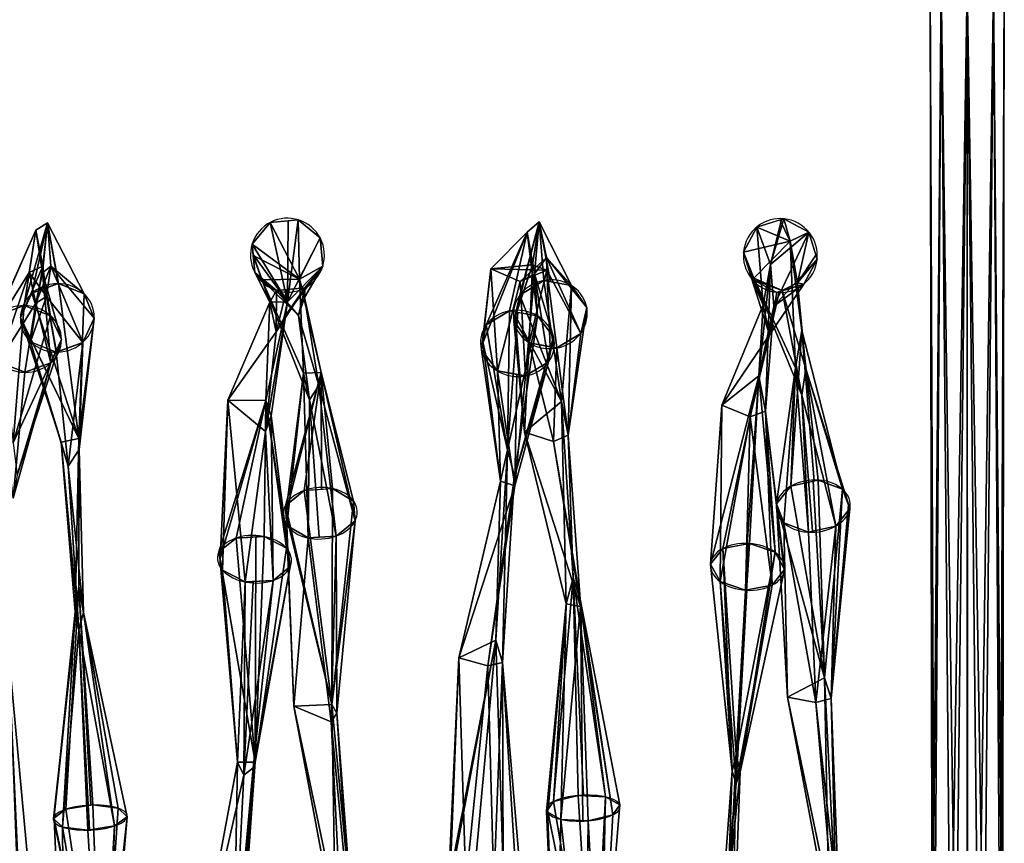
# Model space of a CAD drawing. Header units: millimetres. Extents: x -115 to 115, y -168 to 68.
# Tile 11 of 256: x 27 to 67, y -121 to -88. Entities that reach past the tile are written whole.
import ezdxf

# ---------------------------------------------------------------- set-up
doc = ezdxf.new("R2010")
doc.units = ezdxf.units.MM
doc.layers.add('100', color=7, linetype='Continuous', true_color=0xffffff)

msp = doc.modelspace()

# ---------------------------------------------------------------- linework, layer by layer
at = {"layer": '100', "color": 43, "linetype": 'Continuous', "extrusion": (0.046088, 0.036549, -0.998269)}
msp.add_circle((-99.481, -23.123, -136.346), 1.5, dxfattribs=at)
at = {"layer": '100', "color": 43, "linetype": 'Continuous', "extrusion": (0.040639, 0.047842, -0.998028)}
msp.add_circle((-106.749, -28.415, -137.213), 1.5, dxfattribs=at)
at = {"layer": '100', "color": 43, "linetype": 'Continuous', "extrusion": (0.040632, -0.378164, -0.924846)}
msp.add_circle((17.294, 140.369, -72.502), 1.5, dxfattribs=at)
at = {"layer": '100', "color": 43, "linetype": 'Continuous', "extrusion": (0.046089, -0.366967, -0.929091)}
msp.add_circle((35.304, 142.13, -73.462), 1.5, dxfattribs=at)
at = {"layer": '100', "color": 43, "linetype": 'Continuous', "extrusion": (0.046087, 0.433853, -0.899804)}
msp.add_circle((-37.27, -22.752, -176.034), 1.5, dxfattribs=at)
at = {"layer": '100', "color": 43, "linetype": 'Continuous', "extrusion": (0.040646, 0.443978, -0.895115)}
msp.add_circle((-55.766, -19.721, -176.1), 1.5, dxfattribs=at)
at = {"layer": '100', "color": 43, "linetype": 'Continuous', "extrusion": (0.046089, -0.708888, -0.703814)}
msp.add_circle((51.661, 155.587, 2.143), 1.5, dxfattribs=at)
at = {"layer": '100', "color": 43, "linetype": 'Continuous', "extrusion": (0.040632, -0.717248, -0.695632)}
msp.add_circle((32.619, 154.457, 3.208), 1.5, dxfattribs=at)
at = {"layer": '100', "color": 43, "linetype": 'Continuous', "extrusion": (0.040651, 0.765627, -0.641999)}
msp.add_circle((-41.87, 53.597, -185.121), 1.5, dxfattribs=at)
at = {"layer": '100', "color": 43, "linetype": 'Continuous', "extrusion": (0.046084, 0.773404, -0.632236)}
msp.add_circle((-62.529, 56.866, -183.697), 1.5, dxfattribs=at)
at = {"layer": '100', "color": 43, "linetype": 'Continuous', "extrusion": (0.040636, -0.935981, -0.349697)}
msp.add_circle((44.194, 137.351, 78.644), 1.5, dxfattribs=at)
at = {"layer": '100', "color": 43, "linetype": 'Continuous', "extrusion": (0.046087, -0.939982, -0.338097)}
msp.add_circle((23.535, 136.122, 80.05), 1.5, dxfattribs=at)
at = {"layer": '100', "color": 43, "linetype": 'Continuous'}
for points in [[(63.5, -86.305, 168), (63.939, -86.305, 166.939), (63.665, -128.645, 167.315)], [(63.665, -128.645, 167.315), (63.609, -128.645, 168.009), (63.5, -86.305, 168)], [(63.939, -86.305, 169.061), (63.5, -86.305, 168), (63.572, -128.645, 168.46)], [(63.5, -86.305, 168), (63.609, -128.645, 168.009), (63.572, -128.645, 168.46)], [(63.572, -128.645, 168.46), (64.315, -128.645, 169.335), (63.939, -86.305, 169.061)], [(64.54, -128.645, 166.572), (63.665, -128.645, 167.315), (63.939, -86.305, 166.939)], [(63.939, -86.305, 166.939), (65, -86.305, 166.5), (64.54, -128.645, 166.572)], [(65, -86.305, 169.5), (63.939, -86.305, 169.061), (64.315, -128.645, 169.335)], [(64.315, -128.645, 169.335), (65.009, -128.645, 169.391), (65, -86.305, 169.5)], [(65, -86.305, 166.5), (64.991, -128.645, 166.609), (64.54, -128.645, 166.572)], [(65.685, -128.645, 166.665), (64.991, -128.645, 166.609), (65, -86.305, 166.5)], [(65, -86.305, 166.5), (66.061, -86.305, 166.939), (65.685, -128.645, 166.665)], [(65, -86.305, 169.5), (65.009, -128.645, 169.391), (65.46, -128.645, 169.428)], [(66.061, -86.305, 169.061), (65, -86.305, 169.5), (65.46, -128.645, 169.428)], [(65.46, -128.645, 169.428), (66.335, -128.645, 168.685), (66.061, -86.305, 169.061)], [(66.428, -128.645, 167.54), (65.685, -128.645, 166.665), (66.061, -86.305, 166.939)], [(66.5, -86.305, 168), (66.061, -86.305, 169.061), (66.335, -128.645, 168.685)], [(66.061, -86.305, 166.939), (66.5, -86.305, 168), (66.428, -128.645, 167.54)], [(66.335, -128.645, 168.685), (66.391, -128.645, 167.991), (66.5, -86.305, 168)], [(66.5, -86.305, 168), (66.391, -128.645, 167.991), (66.428, -128.645, 167.54)], [(27.717, -95.96, 129.58), (26.62, -99.795, 120.369), (26.621, -99.799, 120.37)], [(27.717, -95.96, 129.58), (27.089, -98.818, 119.99), (26.62, -99.795, 120.369)], [(26.621, -99.799, 120.37), (27.535, -97.711, 129.753), (27.717, -95.96, 129.58)], [(27.717, -95.96, 129.58), (28.157, -98.425, 119.876), (27.089, -98.818, 119.99)], [(27.242, -96.265, 139.586), (27.717, -95.96, 129.58), (27.535, -97.711, 129.753)], [(27.717, -95.96, 129.58), (27.242, -96.265, 139.586), (27.513, -97.984, 139.304)], [(27.513, -97.984, 139.304), (27.854, -97.714, 129.768), (27.717, -95.96, 129.58)], [(27.717, -95.96, 129.58), (29.208, -98.842, 120.093), (28.161, -98.424, 119.875)], [(29.208, -98.842, 120.093), (27.717, -95.96, 129.58), (27.854, -97.714, 129.768)], [(28.161, -98.424, 119.875), (28.157, -98.425, 119.876), (27.717, -95.96, 129.58)], [(37.441, -99.158, 144.126), (36.742, -95.947, 134.766), (36.01, -96.829, 134.7)], [(36.01, -96.829, 134.7), (36.742, -95.947, 134.766), (37.938, -98.247, 125.203)], [(36.742, -95.947, 134.766), (37.883, -95.841, 134.823), (37.938, -98.247, 125.203)], [(37.441, -99.158, 144.126), (37.472, -95.879, 134.802), (36.742, -95.947, 134.766)], [(37.441, -99.158, 144.126), (38.767, -96.574, 134.837), (37.883, -95.841, 134.823)], [(37.883, -95.841, 134.823), (37.472, -95.879, 134.802), (37.441, -99.158, 144.126)], [(37.938, -98.247, 125.203), (37.883, -95.841, 134.823), (38.767, -96.574, 134.837)], [(47.643, -95.922, 130.001), (46.869, -98.889, 120.453), (46.683, -99.687, 120.759)], [(46.683, -99.687, 120.759), (47.379, -97.658, 130.158), (47.643, -95.922, 130.001)], [(47.834, -98.296, 120.266), (46.869, -98.889, 120.453), (47.643, -95.922, 130.001)], [(47.167, -96.344, 140.002), (47.643, -95.922, 130.001), (47.379, -97.658, 130.158)], [(47.643, -95.922, 130.001), (47.167, -96.344, 140.002), (47.458, -98.031, 139.709)], [(47.458, -98.031, 139.709), (47.938, -97.365, 130.148), (47.643, -95.922, 130.001)], [(48.954, -98.505, 120.404), (47.643, -95.922, 130.001), (47.938, -97.365, 130.148)], [(47.643, -95.922, 130.001), (48.101, -98.346, 120.299), (47.834, -98.296, 120.266)], [(48.954, -98.505, 120.404), (48.101, -98.346, 120.299), (47.643, -95.922, 130.001)], [(56.466, -96.134, 135.175), (55.931, -97.147, 135.104), (56.729, -99.289, 144.498)], [(55.931, -97.147, 135.104), (56.466, -96.134, 135.175), (57.824, -96.705, 125.258)], [(57.023, -97.656, 145.068), (57.472, -95.824, 135.231), (56.466, -96.134, 135.175)], [(56.466, -96.134, 135.175), (57.403, -95.845, 135.227), (57.824, -96.705, 125.258)], [(56.729, -99.289, 144.498), (57.023, -97.656, 145.068), (56.466, -96.134, 135.175)], [(57.023, -97.656, 145.068), (58.576, -96.333, 135.251), (57.561, -95.796, 135.236)], [(57.561, -95.796, 135.236), (57.472, -95.824, 135.231), (57.023, -97.656, 145.068)], [(57.824, -96.705, 125.258), (57.403, -95.845, 135.227), (57.561, -95.796, 135.236)], [(57.561, -95.796, 135.236), (58.576, -96.333, 135.251), (57.824, -96.705, 125.258)], [(25.289, -100.655, 148.399), (25.287, -100.651, 148.401), (27.242, -96.265, 139.586)], [(25.287, -100.651, 148.401), (25.716, -99.7, 148.881), (27.242, -96.265, 139.586)], [(27.242, -96.265, 139.586), (26.971, -97.979, 139.278), (25.289, -100.655, 148.399)], [(25.716, -99.7, 148.881), (26.771, -99.316, 149.12), (27.242, -96.265, 139.586)], [(27.242, -96.265, 139.586), (26.771, -99.316, 149.12), (27.835, -99.724, 148.978)], [(27.535, -97.711, 129.753), (26.971, -97.979, 139.278), (27.242, -96.265, 139.586)], [(27.513, -97.984, 139.304), (27.242, -96.265, 139.586), (27.835, -99.724, 148.978)], [(38.874, -97.717, 134.8), (38.767, -96.574, 134.837), (37.441, -99.158, 144.126)], [(37.938, -98.247, 125.203), (38.767, -96.574, 134.837), (38.874, -97.717, 134.8)], [(47.167, -96.344, 140.002), (45.689, -97.827, 139.661), (45.351, -100.869, 148.762)], [(45.351, -100.869, 148.762), (45.504, -100.101, 149.151), (47.167, -96.344, 140.002)], [(45.504, -100.101, 149.151), (46.445, -99.529, 149.477), (47.167, -96.344, 140.002)], [(47.379, -97.658, 130.158), (45.689, -97.827, 139.661), (47.167, -96.344, 140.002)], [(47.167, -96.344, 140.002), (46.445, -99.529, 149.477), (47.574, -99.73, 149.429)], [(47.458, -98.031, 139.709), (47.167, -96.344, 140.002), (47.574, -99.73, 149.429)], [(58.576, -96.333, 135.251), (57.023, -97.656, 145.068), (57.16, -99.334, 144.496)], [(57.16, -99.334, 144.496), (58.916, -97.429, 135.212), (58.576, -96.333, 135.251)], [(58.113, -98.395, 125.669), (57.824, -96.705, 125.258), (58.576, -96.333, 135.251)], [(58.576, -96.333, 135.251), (58.867, -97.27, 135.218), (58.113, -98.395, 125.669)], [(37.441, -99.158, 144.126), (36.01, -96.829, 134.7), (36.049, -97.241, 134.687)], [(36.053, -97.28, 134.685), (36.01, -96.829, 134.7), (37.938, -98.247, 125.203)], [(57.824, -96.705, 125.258), (56.346, -98.2, 125.54), (55.931, -97.147, 135.104)], [(58.03, -101.843, 116.756), (56.346, -98.2, 125.54), (57.824, -96.705, 125.258)], [(57.824, -96.705, 125.258), (58.3, -100.33, 115.927), (58.03, -101.843, 116.756)], [(58.3, -100.33, 115.927), (57.824, -96.705, 125.258), (58.113, -98.395, 125.669)], [(36.049, -97.241, 134.687), (36.725, -99.177, 144.109), (37.441, -99.158, 144.126)], [(36.725, -99.177, 144.109), (36.049, -97.241, 134.687), (36.118, -97.972, 134.663)], [(37.938, -98.247, 125.203), (36.4, -98.276, 125.136), (36.053, -97.28, 134.685)], [(36.118, -97.972, 134.663), (36.053, -97.28, 134.685), (36.4, -98.276, 125.136)], [(46.87, -98.34, 139.623), (47.962, -97.874, 130.212), (47.938, -97.365, 130.148)], [(47.938, -97.365, 130.148), (47.458, -98.031, 139.709), (46.87, -98.34, 139.623)], [(49.329, -100.44, 121.187), (47.938, -97.365, 130.148), (47.962, -97.874, 130.212)], [(47.938, -97.365, 130.148), (49.574, -99.393, 120.786), (48.954, -98.505, 120.404)], [(49.329, -100.44, 121.187), (49.574, -99.393, 120.786), (47.938, -97.365, 130.148)], [(56.729, -99.289, 144.498), (55.931, -97.147, 135.104), (56.271, -98.243, 135.066)], [(56.271, -98.243, 135.066), (55.931, -97.147, 135.104), (56.346, -98.2, 125.54)], [(58.113, -98.395, 125.669), (58.867, -97.27, 135.218), (58.916, -97.429, 135.212)], [(27.535, -97.711, 129.753), (26.621, -99.799, 120.37), (27.028, -100.782, 120.79)], [(26.971, -97.979, 139.278), (27.535, -97.711, 129.753), (27.677, -98.942, 129.904)], [(27.677, -98.942, 129.904), (27.535, -97.711, 129.753), (27.028, -100.782, 120.79)], [(27.241, -99.222, 139.078), (27.677, -98.942, 129.904), (27.854, -97.714, 129.768)], [(27.854, -97.714, 129.768), (27.513, -97.984, 139.304), (27.241, -99.222, 139.078)], [(29.147, -100.806, 120.893), (27.854, -97.714, 129.768), (27.677, -98.942, 129.904)], [(27.854, -97.714, 129.768), (29.616, -99.829, 120.514), (29.208, -98.842, 120.093)], [(29.147, -100.806, 120.893), (29.616, -99.829, 120.514), (27.854, -97.714, 129.768)], [(37.441, -99.158, 144.126), (37.359, -99.719, 143.94), (38.874, -97.717, 134.8)], [(38.143, -98.599, 134.734), (38.874, -97.717, 134.8), (37.359, -99.719, 143.94)], [(38.874, -97.717, 134.8), (38.142, -98.986, 125.391), (37.938, -98.247, 125.203)], [(38.142, -98.986, 125.391), (38.874, -97.717, 134.8), (38.143, -98.599, 134.734)], [(45.689, -97.827, 139.661), (47.379, -97.658, 130.158), (47.962, -97.874, 130.212)], [(47.379, -97.658, 130.158), (46.624, -99.937, 120.854), (47.244, -100.825, 121.236)], [(47.379, -97.658, 130.158), (46.683, -99.687, 120.759), (46.624, -99.937, 120.854)], [(47.962, -97.874, 130.212), (47.379, -97.658, 130.158), (47.244, -100.825, 121.236)], [(56.547, -102.159, 154.007), (57.023, -97.656, 145.068), (56.729, -99.289, 144.498)], [(57.023, -97.656, 145.068), (56.547, -102.159, 154.007), (56.815, -103.598, 153.025)], [(56.815, -103.598, 153.025), (57.16, -99.334, 144.496), (57.023, -97.656, 145.068)], [(58.381, -98.442, 135.142), (58.916, -97.429, 135.212), (57.16, -99.334, 144.496)], [(58.113, -98.395, 125.669), (58.916, -97.429, 135.212), (58.381, -98.442, 135.142)], [(25.737, -101.611, 147.961), (25.289, -100.655, 148.399), (26.971, -97.979, 139.278)], [(25.737, -101.611, 147.961), (26.971, -97.979, 139.278), (27.241, -99.222, 139.078)], [(27.677, -98.942, 129.904), (27.241, -99.222, 139.078), (26.971, -97.979, 139.278)], [(27.241, -99.222, 139.078), (27.513, -97.984, 139.304), (27.856, -101.635, 148.058)], [(27.513, -97.984, 139.304), (28.284, -100.684, 148.538), (27.856, -101.635, 148.058)], [(27.835, -99.724, 148.978), (28.284, -100.684, 148.538), (27.513, -97.984, 139.304)], [(36.118, -97.972, 134.663), (37.001, -98.705, 134.677), (36.725, -99.177, 144.109)], [(37.001, -98.705, 134.677), (36.118, -97.972, 134.663), (36.4, -98.276, 125.136)], [(45.96, -101.965, 148.247), (45.303, -101.11, 148.641), (45.689, -97.827, 139.661)], [(45.303, -101.11, 148.641), (45.351, -100.869, 148.762), (45.689, -97.827, 139.661)], [(45.96, -101.965, 148.247), (45.689, -97.827, 139.661), (46.87, -98.34, 139.623)], [(47.962, -97.874, 130.212), (46.87, -98.34, 139.623), (45.689, -97.827, 139.661)], [(47.089, -102.166, 148.198), (46.87, -98.34, 139.623), (47.458, -98.031, 139.709)], [(47.458, -98.031, 139.709), (48.03, -101.594, 148.525), (47.089, -102.166, 148.198)], [(47.244, -100.825, 121.236), (48.097, -100.984, 121.341), (47.962, -97.874, 130.212)], [(47.458, -98.031, 139.709), (48.231, -100.585, 149.034), (48.03, -101.594, 148.525)], [(47.574, -99.73, 149.429), (48.231, -100.585, 149.034), (47.458, -98.031, 139.709)], [(47.962, -97.874, 130.212), (48.364, -101.033, 121.374), (49.329, -100.44, 121.187)], [(47.962, -97.874, 130.212), (48.097, -100.984, 121.341), (48.364, -101.033, 121.374)], [(27.089, -98.818, 119.99), (28.161, -98.424, 119.875), (28.993, -104.699, 112.221)], [(28.993, -104.699, 112.221), (28.161, -98.424, 119.875), (29.208, -98.842, 120.093)], [(38.09, -102.048, 116.411), (36.4, -98.276, 125.136), (37.938, -98.247, 125.203)], [(36.4, -98.276, 125.136), (37.898, -99.715, 125.566), (37.001, -98.705, 134.677)], [(36.4, -98.276, 125.136), (38.09, -102.048, 116.411), (38.334, -103.137, 117.05)], [(38.334, -103.137, 117.05), (37.898, -99.715, 125.566), (36.4, -98.276, 125.136)], [(37.938, -98.247, 125.203), (38.806, -102.032, 116.412), (38.09, -102.048, 116.411)], [(38.806, -102.032, 116.412), (37.938, -98.247, 125.203), (38.142, -98.986, 125.391)], [(46.87, -98.34, 139.623), (47.089, -102.166, 148.198), (45.96, -101.965, 148.247)], [(46.869, -98.889, 120.453), (47.834, -98.296, 120.266), (48.555, -103.207, 111.56)], [(48.555, -103.207, 111.56), (47.834, -98.296, 120.266), (48.954, -98.505, 120.404)], [(48.824, -104.561, 112.62), (48.555, -103.207, 111.56), (48.954, -98.505, 120.404)], [(48.954, -98.505, 120.404), (49.574, -99.393, 120.786), (48.824, -104.561, 112.62)], [(56.271, -98.243, 135.066), (56.346, -98.2, 125.54), (57.498, -98.699, 125.712)], [(56.271, -98.243, 135.066), (57.286, -98.78, 135.081), (56.983, -100.496, 144.102)], [(56.983, -100.496, 144.102), (56.729, -99.289, 144.498), (56.271, -98.243, 135.066)], [(57.498, -98.699, 125.712), (57.286, -98.78, 135.081), (56.271, -98.243, 135.066)], [(56.346, -98.2, 125.54), (58.03, -101.843, 116.756), (58.3, -102.948, 117.392)], [(58.3, -102.948, 117.392), (57.498, -98.699, 125.712), (56.346, -98.2, 125.54)], [(58.381, -98.442, 135.142), (57.16, -99.334, 144.496), (56.983, -100.496, 144.102)], [(56.983, -100.496, 144.102), (57.375, -98.752, 135.086), (58.381, -98.442, 135.142)], [(58.381, -98.442, 135.142), (57.286, -98.78, 135.081), (57.498, -98.699, 125.712)], [(58.459, -101.881, 116.794), (58.113, -98.395, 125.669), (57.498, -98.699, 125.712)], [(57.498, -98.699, 125.712), (58.113, -98.395, 125.669), (58.381, -98.442, 135.142)], [(58.113, -98.395, 125.669), (58.459, -101.881, 116.794), (58.3, -100.33, 115.927)], [(26.62, -99.795, 120.369), (27.089, -98.818, 119.99), (28.993, -104.699, 112.221)], [(27.028, -100.782, 120.79), (28.075, -101.201, 121.007), (27.677, -98.942, 129.904)], [(27.677, -98.942, 129.904), (28.079, -101.199, 121.007), (29.147, -100.806, 120.893)], [(28.075, -101.201, 121.007), (28.079, -101.199, 121.007), (27.677, -98.942, 129.904)], [(28.993, -104.699, 112.221), (29.208, -98.842, 120.093), (29.616, -99.829, 120.514)], [(36.987, -100.379, 143.73), (36.725, -99.177, 144.109), (37.001, -98.705, 134.677)], [(38.143, -98.599, 134.734), (37.359, -99.719, 143.94), (36.987, -100.379, 143.73)], [(36.987, -100.379, 143.73), (37.413, -98.667, 134.697), (38.143, -98.599, 134.734)], [(37.001, -98.705, 134.677), (37.413, -98.667, 134.697), (36.987, -100.379, 143.73)], [(38.143, -98.599, 134.734), (37.001, -98.705, 134.677), (37.898, -99.715, 125.566)], [(37.898, -99.715, 125.566), (38.142, -98.986, 125.391), (38.143, -98.599, 134.734)], [(46.674, -99.722, 120.772), (46.869, -98.889, 120.453), (48.555, -103.207, 111.56)], [(57.286, -98.78, 135.081), (57.375, -98.752, 135.086), (56.983, -100.496, 144.102)], [(57.498, -98.699, 125.712), (58.3, -102.948, 117.392), (58.459, -101.881, 116.794)], [(26.33, -104.875, 157.446), (26.771, -99.316, 149.12), (25.716, -99.7, 148.881)], [(27.241, -99.222, 139.078), (26.8, -102.019, 147.819), (25.737, -101.611, 147.961)], [(27.835, -99.724, 148.978), (26.771, -99.316, 149.12), (26.33, -104.875, 157.446)], [(27.856, -101.635, 148.058), (26.8, -102.019, 147.819), (27.241, -99.222, 139.078)], [(35.032, -103.145, 152.746), (36.725, -99.177, 144.109), (36.987, -100.379, 143.73)], [(36.725, -99.177, 144.109), (35.032, -103.145, 152.746), (36.567, -103.156, 152.822)], [(36.567, -103.156, 152.822), (37.441, -99.158, 144.126), (36.725, -99.177, 144.109)], [(37.441, -99.158, 144.126), (36.567, -103.156, 152.822), (36.784, -103.787, 152.402)], [(36.784, -103.787, 152.402), (37.359, -99.719, 143.94), (37.441, -99.158, 144.126)], [(38.715, -102.547, 116.705), (38.142, -98.986, 125.391), (37.898, -99.715, 125.566)], [(38.142, -98.986, 125.391), (38.715, -102.547, 116.705), (38.806, -102.032, 116.412)], [(55.049, -103.351, 153.094), (56.729, -99.289, 144.498), (56.983, -100.496, 144.102)], [(56.729, -99.289, 144.498), (55.049, -103.351, 153.094), (56.547, -102.159, 154.007)], [(56.201, -103.827, 152.831), (56.983, -100.496, 144.102), (57.16, -99.334, 144.496)], [(57.16, -99.334, 144.496), (56.815, -103.598, 153.025), (56.201, -103.827, 152.831)], [(28.284, -100.684, 148.538), (27.835, -99.724, 148.978), (26.33, -104.875, 157.446)], [(36.551, -104.411, 151.975), (36.987, -100.379, 143.73), (37.359, -99.719, 143.94)], [(37.359, -99.719, 143.94), (36.784, -103.787, 152.402), (36.551, -104.411, 151.975)], [(37.898, -99.715, 125.566), (38.334, -103.137, 117.05), (38.715, -102.547, 116.705)], [(46.445, -99.529, 149.477), (45.504, -100.101, 149.151), (46.366, -105.157, 157.768)], [(46.366, -105.157, 157.768), (46.788, -99.59, 149.462), (46.445, -99.529, 149.477)], [(47.574, -99.73, 149.429), (46.788, -99.59, 149.462), (46.366, -105.157, 157.768)], [(47.574, -99.73, 149.429), (46.366, -105.157, 157.768), (46.641, -106.231, 156.795)], [(46.624, -99.937, 120.854), (46.674, -99.722, 120.772), (47.057, -104.44, 112.417)], [(46.641, -106.231, 156.795), (48.231, -100.585, 149.034), (47.574, -99.73, 149.429)], [(48.555, -103.207, 111.56), (47.057, -104.44, 112.417), (46.674, -99.722, 120.772)], [(48.824, -104.561, 112.62), (49.574, -99.393, 120.786), (49.329, -100.44, 121.187)], [(26.647, -99.861, 120.396), (26.62, -99.795, 120.369), (28.993, -104.699, 112.221)], [(28.993, -104.699, 112.221), (28.273, -104.843, 112.292), (26.647, -99.861, 120.396)], [(27.028, -100.782, 120.79), (26.647, -99.861, 120.396), (28.273, -104.843, 112.292)], [(29.616, -99.829, 120.514), (29.003, -105.147, 112.573), (28.993, -104.699, 112.221)], [(29.003, -105.147, 112.573), (29.616, -99.829, 120.514), (29.147, -100.806, 120.893)], [(46.366, -105.157, 157.768), (45.504, -100.101, 149.151), (45.364, -100.803, 148.796)], [(47.244, -100.825, 121.236), (46.624, -99.937, 120.854), (47.057, -104.44, 112.417)], [(36.987, -100.379, 143.73), (36.551, -104.411, 151.975), (35.032, -103.145, 152.746)], [(48.824, -104.561, 112.62), (49.329, -100.44, 121.187), (48.364, -101.033, 121.374)], [(56.983, -100.496, 144.102), (56.201, -103.827, 152.831), (55.049, -103.351, 153.094)], [(58.3, -100.33, 115.927), (58.79, -106.423, 107.995), (57.843, -106.633, 108.145)], [(58.03, -101.843, 116.756), (58.3, -100.33, 115.927), (57.843, -106.633, 108.145)], [(58.3, -100.33, 115.927), (59.944, -106.759, 108.409), (58.951, -106.387, 107.969)], [(59.944, -106.759, 108.409), (58.3, -100.33, 115.927), (58.459, -101.881, 116.794)], [(58.951, -106.387, 107.969), (58.79, -106.423, 107.995), (58.3, -100.33, 115.927)], [(28.272, -100.711, 148.525), (28.284, -100.684, 148.538), (26.33, -104.875, 157.446)], [(26.33, -104.875, 157.446), (26.489, -106.187, 156.273), (28.272, -100.711, 148.525)], [(27.856, -101.635, 148.058), (28.272, -100.711, 148.525), (26.489, -106.187, 156.273)], [(27.028, -100.782, 120.79), (28.273, -104.843, 112.292), (28.558, -105.821, 113.079)], [(28.558, -105.821, 113.079), (28.075, -101.201, 121.007), (27.028, -100.782, 120.79)], [(29.147, -100.806, 120.893), (28.075, -101.201, 121.007), (28.558, -105.821, 113.079)], [(28.558, -105.821, 113.079), (29.003, -105.147, 112.573), (29.147, -100.806, 120.893)], [(46.081, -106.433, 156.586), (45.364, -100.803, 148.796), (45.303, -101.11, 148.641)], [(45.364, -100.803, 148.796), (46.081, -106.433, 156.586), (46.366, -105.157, 157.768)], [(48.03, -101.594, 148.525), (48.231, -100.585, 149.034), (46.641, -106.231, 156.795)], [(47.244, -100.825, 121.236), (47.057, -104.44, 112.417), (48.229, -104.825, 112.785)], [(48.229, -104.825, 112.785), (48.364, -101.033, 121.374), (47.244, -100.825, 121.236)], [(46.081, -106.433, 156.586), (45.303, -101.11, 148.641), (45.96, -101.965, 148.247)], [(48.364, -101.033, 121.374), (48.229, -104.825, 112.785), (48.824, -104.561, 112.62)], [(25.737, -101.611, 147.961), (26.8, -102.019, 147.819), (26.33, -107.114, 155.45)], [(27.856, -101.635, 148.058), (26.489, -106.187, 156.273), (26.33, -107.114, 155.45)], [(26.33, -107.114, 155.45), (26.8, -102.019, 147.819), (27.856, -101.635, 148.058)], [(48.03, -101.594, 148.525), (46.641, -106.231, 156.795), (46.66, -106.622, 156.456)], [(46.66, -106.622, 156.456), (47.089, -102.166, 148.198), (48.03, -101.594, 148.525)], [(38.806, -102.032, 116.412), (37.36, -107.425, 108.334), (37.385, -107.739, 108.659)], [(38.806, -102.032, 116.412), (38.125, -106.807, 107.741), (37.36, -107.425, 108.334)], [(37.385, -107.739, 108.659), (38.09, -102.048, 116.411), (38.806, -102.032, 116.412)], [(38.09, -102.048, 116.411), (37.385, -107.739, 108.659), (37.424, -108.221, 109.158)], [(37.424, -108.221, 109.158), (38.278, -108.729, 109.732), (38.09, -102.048, 116.411)], [(38.334, -103.137, 117.05), (38.09, -102.048, 116.411), (38.278, -108.729, 109.732)], [(38.806, -102.032, 116.412), (38.819, -106.76, 107.733), (38.125, -106.807, 107.741)], [(38.806, -102.032, 116.412), (38.715, -102.547, 116.705), (40.189, -108.033, 109.126)], [(38.806, -102.032, 116.412), (40.125, -107.237, 108.302), (39.271, -106.729, 107.728)], [(40.189, -108.033, 109.126), (40.125, -107.237, 108.302), (38.806, -102.032, 116.412)], [(39.271, -106.729, 107.728), (38.819, -106.76, 107.733), (38.806, -102.032, 116.412)], [(45.96, -101.965, 148.247), (46.746, -102.105, 148.213), (46.66, -106.622, 156.456)], [(46.66, -106.622, 156.456), (46.081, -106.433, 156.586), (45.96, -101.965, 148.247)], [(46.66, -106.622, 156.456), (46.746, -102.105, 148.213), (47.089, -102.166, 148.198)], [(56.547, -102.159, 154.007), (55.049, -103.351, 153.094), (54.595, -109.798, 160.217)], [(54.595, -109.798, 160.217), (55.09, -109.16, 161.033), (56.547, -102.159, 154.007)], [(55.09, -109.16, 161.033), (56.083, -108.973, 161.334), (56.547, -102.159, 154.007)], [(56.547, -102.159, 154.007), (56.083, -108.973, 161.334), (56.171, -108.957, 161.361)], [(56.171, -108.957, 161.361), (57.206, -109.307, 161.008), (56.547, -102.159, 154.007)], [(56.815, -103.598, 153.025), (56.547, -102.159, 154.007), (57.206, -109.307, 161.008)], [(57.843, -106.633, 108.145), (57.27, -107.353, 108.832), (58.03, -101.843, 116.756)], [(58.03, -101.843, 116.756), (57.27, -107.353, 108.832), (57.567, -108.124, 109.628)], [(57.567, -108.124, 109.628), (58.561, -108.496, 110.068), (58.03, -101.843, 116.756)], [(58.3, -102.948, 117.392), (58.03, -101.843, 116.756), (58.561, -108.496, 110.068)], [(59.668, -108.25, 109.892), (58.459, -101.881, 116.794), (58.3, -102.948, 117.392)], [(58.459, -101.881, 116.794), (60.241, -107.53, 109.205), (59.944, -106.759, 108.409)], [(59.668, -108.25, 109.892), (60.241, -107.53, 109.205), (58.459, -101.881, 116.794)], [(39.424, -108.651, 109.719), (38.715, -102.547, 116.705), (38.334, -103.137, 117.05)], [(39.424, -108.651, 109.719), (40.189, -108.033, 109.126), (38.715, -102.547, 116.705)], [(58.3, -102.948, 117.392), (58.721, -108.46, 110.042), (59.668, -108.25, 109.892)], [(58.561, -108.496, 110.068), (58.721, -108.46, 110.042), (58.3, -102.948, 117.392)], [(34.716, -109.565, 159.886), (34.662, -109.299, 160.199), (36.567, -103.156, 152.822)], [(34.662, -109.299, 160.199), (35.359, -108.735, 160.916), (36.567, -103.156, 152.822)], [(36.567, -103.156, 152.822), (35.032, -103.145, 152.746), (34.716, -109.565, 159.886)], [(34.813, -110.035, 159.331), (34.716, -109.565, 159.886), (35.032, -103.145, 152.746)], [(35.725, -110.512, 158.82), (34.813, -110.035, 159.331), (35.032, -103.145, 152.746)], [(35.032, -103.145, 152.746), (36.551, -104.411, 151.975), (35.725, -110.512, 158.82)], [(35.359, -108.735, 160.916), (36.496, -108.673, 161.062), (36.567, -103.156, 152.822)], [(36.567, -103.156, 152.822), (36.496, -108.673, 161.062), (37.407, -109.15, 160.551)], [(36.567, -103.156, 152.822), (37.407, -109.15, 160.551), (37.558, -109.886, 159.683)], [(37.558, -109.886, 159.683), (36.784, -103.787, 152.402), (36.567, -103.156, 152.822)], [(38.278, -108.729, 109.732), (38.73, -108.698, 109.727), (38.334, -103.137, 117.05)], [(38.334, -103.137, 117.05), (38.73, -108.698, 109.727), (39.424, -108.651, 109.719)], [(48.743, -111.395, 105.938), (47.057, -104.44, 112.417), (48.555, -103.207, 111.56)], [(48.555, -103.207, 111.56), (49.031, -110.351, 104.548), (48.743, -111.395, 105.938)], [(49.031, -110.351, 104.548), (48.555, -103.207, 111.56), (48.824, -104.561, 112.62)], [(54.977, -110.497, 159.39), (54.595, -109.798, 160.217), (55.049, -103.351, 153.094)], [(54.977, -110.497, 159.39), (55.049, -103.351, 153.094), (56.201, -103.827, 152.831)], [(56.201, -103.827, 152.831), (56.815, -103.598, 153.025), (57.093, -110.644, 159.364)], [(56.815, -103.598, 153.025), (57.588, -110.006, 160.181), (57.093, -110.644, 159.364)], [(56.815, -103.598, 153.025), (57.557, -109.949, 160.248), (57.588, -110.006, 160.181)], [(57.206, -109.307, 161.008), (57.557, -109.949, 160.248), (56.815, -103.598, 153.025)], [(36.551, -104.411, 151.975), (36.784, -103.787, 152.402), (36.862, -110.45, 158.966)], [(36.784, -103.787, 152.402), (37.558, -109.886, 159.683), (36.862, -110.45, 158.966)], [(56.201, -103.827, 152.831), (56.012, -110.847, 159.037), (54.977, -110.497, 159.39)], [(57.093, -110.644, 159.364), (56.012, -110.847, 159.037), (56.201, -103.827, 152.831)], [(36.862, -110.45, 158.966), (35.725, -110.512, 158.82), (36.551, -104.411, 151.975)], [(47.057, -104.44, 112.417), (48.743, -111.395, 105.938), (49.323, -111.506, 106.141)], [(49.323, -111.506, 106.141), (48.229, -104.825, 112.785), (47.057, -104.44, 112.417)], [(28.837, -111.739, 105.714), (28.273, -104.843, 112.292), (28.993, -104.699, 112.221)], [(28.273, -104.843, 112.292), (28.837, -111.739, 105.714), (28.994, -112.448, 106.73)], [(28.994, -112.448, 106.73), (28.558, -105.821, 113.079), (28.273, -104.843, 112.292)], [(28.993, -104.699, 112.221), (28.994, -110.695, 104.296), (28.837, -111.739, 105.714)], [(28.994, -110.695, 104.296), (28.993, -104.699, 112.221), (29.003, -105.147, 112.573)], [(49.307, -111.213, 105.723), (48.824, -104.561, 112.62), (48.229, -104.825, 112.785)], [(48.229, -104.825, 112.785), (49.323, -111.506, 106.141), (49.307, -111.213, 105.723)], [(48.824, -104.561, 112.62), (49.307, -111.213, 105.723), (49.031, -110.351, 104.548)], [(29.171, -111.755, 105.758), (29.003, -105.147, 112.573), (28.558, -105.821, 113.079)], [(29.003, -105.147, 112.573), (29.171, -111.755, 105.758), (28.994, -110.695, 104.296)], [(45.891, -112.867, 164.151), (46.366, -105.157, 157.768), (46.081, -106.433, 156.586)], [(46.366, -105.157, 157.768), (45.891, -112.867, 164.151), (46.157, -113.777, 162.704)], [(46.157, -113.777, 162.704), (46.641, -106.231, 156.795), (46.366, -105.157, 157.768)], [(28.558, -105.821, 113.079), (28.994, -112.448, 106.73), (29.171, -111.755, 105.758)], [(44.392, -113.592, 162.836), (46.081, -106.433, 156.586), (46.66, -106.622, 156.456)], [(46.081, -106.433, 156.586), (44.392, -113.592, 162.836), (45.891, -112.867, 164.151)], [(45.569, -113.916, 162.421), (46.66, -106.622, 156.456), (46.641, -106.231, 156.795)], [(46.641, -106.231, 156.795), (46.157, -113.777, 162.704), (45.569, -113.916, 162.421)], [(57.843, -106.633, 108.145), (58.754, -106.431, 108.001), (59.212, -114.401, 101.957)], [(59.212, -114.401, 101.957), (58.754, -106.431, 108.001), (58.951, -106.387, 107.969)], [(58.951, -106.387, 107.969), (59.944, -106.759, 108.409), (59.212, -114.401, 101.957)], [(37.36, -107.425, 108.334), (38.125, -106.807, 107.741), (39.241, -115.474, 103.062)], [(38.125, -106.807, 107.741), (39.271, -106.729, 107.728), (39.241, -115.474, 103.062)], [(39.241, -115.474, 103.062), (39.271, -106.729, 107.728), (40.125, -107.237, 108.302)], [(46.66, -106.622, 156.456), (45.569, -113.916, 162.421), (44.392, -113.592, 162.836)], [(57.27, -107.353, 108.832), (57.843, -106.633, 108.145), (59.212, -114.401, 101.957)], [(59.477, -115.23, 103.49), (59.212, -114.401, 101.957), (59.944, -106.759, 108.409)], [(59.944, -106.759, 108.409), (60.188, -107.393, 109.064), (59.477, -115.23, 103.49)], [(39.241, -115.474, 103.062), (40.125, -107.237, 108.302), (40.189, -108.033, 109.126)], [(59.212, -114.401, 101.957), (57.713, -115.187, 103.236), (57.27, -107.353, 108.832)], [(57.567, -108.124, 109.628), (57.27, -107.353, 108.832), (57.713, -115.187, 103.236)], [(37.389, -107.792, 108.714), (37.36, -107.425, 108.334), (39.241, -115.474, 103.062)], [(59.477, -115.23, 103.49), (60.188, -107.393, 109.064), (60.241, -107.53, 109.205)], [(59.477, -115.23, 103.49), (60.241, -107.53, 109.205), (59.668, -108.25, 109.892)], [(39.241, -115.474, 103.062), (37.697, -115.55, 103.057), (37.389, -107.792, 108.714)], [(37.424, -108.221, 109.158), (37.389, -107.792, 108.714), (37.697, -115.55, 103.057)], [(40.189, -108.033, 109.126), (39.45, -115.83, 103.737), (39.241, -115.474, 103.062)], [(39.45, -115.83, 103.737), (40.189, -108.033, 109.126), (39.424, -108.651, 109.719)], [(57.567, -108.124, 109.628), (57.713, -115.187, 103.236), (58.855, -115.399, 103.735)], [(58.855, -115.399, 103.735), (58.561, -108.496, 110.068), (57.567, -108.124, 109.628)], [(38.278, -108.729, 109.732), (37.424, -108.221, 109.158), (37.697, -115.55, 103.057)], [(59.668, -108.25, 109.892), (58.561, -108.496, 110.068), (58.855, -115.399, 103.735)], [(58.855, -115.399, 103.735), (59.477, -115.23, 103.49), (59.668, -108.25, 109.892)], [(36.141, -117.817, 164.818), (35.359, -108.735, 160.916), (34.662, -109.299, 160.199)], [(36.141, -117.817, 164.818), (36.161, -108.691, 161.019), (35.359, -108.735, 160.916)], [(36.141, -117.817, 164.818), (37.407, -109.15, 160.551), (36.496, -108.673, 161.062)], [(36.496, -108.673, 161.062), (36.161, -108.691, 161.019), (36.141, -117.817, 164.818)], [(37.697, -115.55, 103.057), (39.215, -116.186, 104.396), (38.278, -108.729, 109.732)], [(39.424, -108.651, 109.719), (38.278, -108.729, 109.732), (39.215, -116.186, 104.396)], [(39.215, -116.186, 104.396), (39.45, -115.83, 103.737), (39.424, -108.651, 109.719)], [(36.141, -117.817, 164.818), (34.662, -109.299, 160.199), (34.707, -109.516, 159.943)], [(37.558, -109.886, 159.683), (37.407, -109.15, 160.551), (36.141, -117.817, 164.818)], [(55.09, -109.16, 161.033), (54.595, -109.798, 160.217), (55.465, -118.18, 164.958)], [(55.636, -117.507, 166.557), (56.119, -108.967, 161.345), (55.09, -109.16, 161.033)], [(55.465, -118.18, 164.958), (55.636, -117.507, 166.557), (55.09, -109.16, 161.033)], [(55.636, -117.507, 166.557), (57.206, -109.307, 161.008), (56.171, -108.957, 161.361)], [(56.171, -108.957, 161.361), (56.119, -108.967, 161.345), (55.636, -117.507, 166.557)], [(57.206, -109.307, 161.008), (55.636, -117.507, 166.557), (55.796, -118.204, 164.933)], [(55.796, -118.204, 164.933), (57.588, -110.006, 160.181), (57.206, -109.307, 161.008)], [(34.707, -109.516, 159.943), (35.424, -117.815, 164.801), (36.141, -117.817, 164.818)], [(35.424, -117.815, 164.801), (34.707, -109.516, 159.943), (34.813, -110.035, 159.331)], [(34.813, -110.035, 159.331), (35.725, -110.512, 158.82), (35.424, -117.815, 164.801)], [(36.141, -117.817, 164.818), (36.052, -118.051, 164.282), (37.558, -109.886, 159.683)], [(36.862, -110.45, 158.966), (37.558, -109.886, 159.683), (36.052, -118.051, 164.282)], [(55.465, -118.18, 164.958), (54.595, -109.798, 160.217), (54.977, -110.497, 159.39)], [(57.093, -110.644, 159.364), (57.588, -110.006, 160.181), (55.796, -118.204, 164.933)], [(35.67, -118.339, 163.652), (35.424, -117.815, 164.801), (35.725, -110.512, 158.82)], [(36.862, -110.45, 158.966), (36.052, -118.051, 164.282), (35.67, -118.339, 163.652)], [(35.67, -118.339, 163.652), (36.06, -110.494, 158.863), (36.862, -110.45, 158.966)], [(35.725, -110.512, 158.82), (36.06, -110.494, 158.863), (35.67, -118.339, 163.652)], [(49.223, -119.166, 99.783), (48.234, -119.408, 100.315), (49.031, -110.351, 104.548)], [(48.743, -111.395, 105.938), (49.031, -110.351, 104.548), (48.234, -119.408, 100.315)], [(50.333, -119.225, 100.069), (49.031, -110.351, 104.548), (49.307, -111.213, 105.723)], [(49.031, -110.351, 104.548), (49.45, -119.178, 99.842), (49.223, -119.166, 99.783)], [(50.333, -119.225, 100.069), (49.45, -119.178, 99.842), (49.031, -110.351, 104.548)], [(54.977, -110.497, 159.39), (56.012, -110.847, 159.037), (55.636, -118.694, 163.802)], [(55.636, -118.694, 163.802), (55.465, -118.18, 164.958), (54.977, -110.497, 159.39)], [(28.994, -110.695, 104.296), (27.955, -120.091, 100.923), (27.979, -120.114, 100.991)], [(28.994, -110.695, 104.296), (28.464, -119.72, 99.963), (27.955, -120.091, 100.923)], [(27.979, -120.114, 100.991), (28.837, -111.739, 105.714), (28.994, -110.695, 104.296)], [(28.994, -110.695, 104.296), (29.479, -119.56, 99.656), (28.464, -119.72, 99.963)], [(28.994, -110.695, 104.296), (30.578, -119.677, 100.13), (29.551, -119.549, 99.635)], [(30.578, -119.677, 100.13), (28.994, -110.695, 104.296), (29.171, -111.755, 105.758)], [(29.551, -119.549, 99.635), (29.479, -119.56, 99.656), (28.994, -110.695, 104.296)], [(57.093, -110.644, 159.364), (55.796, -118.204, 164.933), (55.636, -118.694, 163.802)], [(55.636, -118.694, 163.802), (56.064, -110.837, 159.053), (57.093, -110.644, 159.364)], [(56.012, -110.847, 159.037), (56.064, -110.837, 159.053), (55.636, -118.694, 163.802)], [(50.628, -119.949, 102.041), (49.307, -111.213, 105.723), (49.323, -111.506, 106.141)], [(49.307, -111.213, 105.723), (50.915, -119.549, 101.004), (50.333, -119.225, 100.069)], [(50.628, -119.949, 102.041), (50.915, -119.549, 101.004), (49.307, -111.213, 105.723)], [(28.837, -111.739, 105.714), (27.979, -120.114, 100.991), (28.321, -120.443, 101.952)], [(28.994, -112.448, 106.73), (28.837, -111.739, 105.714), (28.321, -120.443, 101.952)], [(48.743, -111.395, 105.938), (47.947, -119.808, 101.352), (48.529, -120.132, 102.287)], [(48.743, -111.395, 105.938), (48.006, -119.726, 101.139), (47.947, -119.808, 101.352)], [(48.234, -119.408, 100.315), (48.006, -119.726, 101.139), (48.743, -111.395, 105.938)], [(49.323, -111.506, 106.141), (48.743, -111.395, 105.938), (48.529, -120.132, 102.287)], [(48.529, -120.132, 102.287), (49.412, -120.178, 102.514), (49.323, -111.506, 106.141)], [(49.323, -111.506, 106.141), (49.639, -120.19, 102.572), (50.628, -119.949, 102.041)], [(49.323, -111.506, 106.141), (49.412, -120.178, 102.514), (49.639, -120.19, 102.572)], [(30.436, -120.4, 102.12), (29.171, -111.755, 105.758), (28.994, -112.448, 106.73)], [(29.171, -111.755, 105.758), (30.945, -120.029, 101.16), (30.578, -119.677, 100.13)], [(30.436, -120.4, 102.12), (30.945, -120.029, 101.16), (29.171, -111.755, 105.758)], [(28.321, -120.443, 101.952), (29.349, -120.571, 102.448), (28.994, -112.448, 106.73)], [(28.994, -112.448, 106.73), (29.421, -120.56, 102.426), (30.436, -120.4, 102.12)], [(29.349, -120.571, 102.448), (29.421, -120.56, 102.426), (28.994, -112.448, 106.73)], [(45.891, -112.867, 164.151), (44.392, -113.592, 162.836), (44.033, -122.388, 166.669)], [(44.033, -122.388, 166.669), (44.142, -122.18, 167.433), (45.891, -112.867, 164.151)], [(44.142, -122.18, 167.433), (45.057, -122.034, 168.112), (45.891, -112.867, 164.151)], [(45.891, -112.867, 164.151), (45.057, -122.034, 168.112), (46.193, -122.127, 167.974)], [(46.157, -113.777, 162.704), (45.891, -112.867, 164.151), (46.193, -122.127, 167.974)], [(26.148, -113.448, 162.461), (26.951, -122.093, 166.691), (26.563, -122.382, 165.65)], [(26.461, -121.782, 167.682), (26.951, -122.093, 166.691), (26.148, -113.448, 162.461)], [(44.677, -122.756, 165.463), (43.985, -122.479, 166.336), (44.392, -113.592, 162.836)], [(43.985, -122.479, 166.336), (44.033, -122.388, 166.669), (44.392, -113.592, 162.836)], [(44.677, -122.756, 165.463), (44.392, -113.592, 162.836), (45.569, -113.916, 162.421)], [(45.569, -113.916, 162.421), (45.813, -122.849, 165.326), (44.677, -122.756, 165.463)], [(45.813, -122.849, 165.326), (45.569, -113.916, 162.421), (46.157, -113.777, 162.704)], [(46.157, -113.777, 162.704), (46.727, -122.703, 166.004), (45.813, -122.849, 165.326)], [(46.157, -113.777, 162.704), (46.885, -122.404, 167.101), (46.727, -122.703, 166.004)], [(46.193, -122.127, 167.974), (46.885, -122.404, 167.101), (46.157, -113.777, 162.704)], [(59.395, -124.155, 100.071), (57.713, -115.187, 103.236), (59.212, -114.401, 101.957)], [(59.212, -114.401, 101.957), (59.687, -123.758, 98.399), (59.395, -124.155, 100.071)], [(59.687, -123.758, 98.399), (59.212, -114.401, 101.957), (59.477, -115.23, 103.49)], [(57.713, -115.187, 103.236), (59.395, -124.155, 100.071), (59.647, -124.425, 101.323)], [(59.647, -124.425, 101.323), (58.855, -115.399, 103.735), (57.713, -115.187, 103.236)], [(59.822, -124.155, 100.137), (59.477, -115.23, 103.49), (58.855, -115.399, 103.735)], [(59.477, -115.23, 103.49), (59.822, -124.155, 100.137), (59.687, -123.758, 98.399)], [(39.39, -124.55, 100.003), (37.697, -115.55, 103.057), (39.241, -115.474, 103.062)], [(37.697, -115.55, 103.057), (39.39, -124.55, 100.003), (39.651, -124.803, 101.236)], [(39.651, -124.803, 101.236), (39.215, -116.186, 104.396), (37.697, -115.55, 103.057)], [(39.241, -115.474, 103.062), (40.106, -124.535, 99.983), (39.39, -124.55, 100.003)], [(40.106, -124.535, 99.983), (39.241, -115.474, 103.062), (39.45, -115.83, 103.737)], [(58.855, -115.399, 103.735), (59.647, -124.425, 101.323), (59.822, -124.155, 100.137)], [(40.021, -124.663, 100.567), (39.45, -115.83, 103.737), (39.215, -116.186, 104.396)], [(39.45, -115.83, 103.737), (40.021, -124.663, 100.567), (40.106, -124.535, 99.983)], [(39.215, -116.186, 104.396), (39.651, -124.803, 101.236), (40.021, -124.663, 100.567)], [(55.16, -127.161, 169.199), (55.636, -117.507, 166.557), (55.465, -118.18, 164.958)], [(55.636, -117.507, 166.557), (55.16, -127.161, 169.199), (55.452, -127.396, 167.476)], [(55.452, -127.396, 167.476), (55.796, -118.204, 164.933), (55.636, -117.507, 166.557)], [(33.736, -126.88, 167.655), (35.424, -117.815, 164.801), (35.67, -118.339, 163.652)], [(35.424, -117.815, 164.801), (33.736, -126.88, 167.655), (35.264, -126.949, 167.68)], [(35.234, -127.159, 166.179), (35.67, -118.339, 163.652), (36.052, -118.051, 164.282)], [(36.052, -118.051, 164.282), (35.476, -127.061, 166.93), (35.234, -127.159, 166.179)], [(35.264, -126.949, 167.68), (36.141, -117.817, 164.818), (35.424, -117.815, 164.801)], [(36.141, -117.817, 164.818), (35.264, -126.949, 167.68), (35.476, -127.061, 166.93)], [(35.476, -127.061, 166.93), (36.052, -118.051, 164.282), (36.141, -117.817, 164.818)], [(35.67, -118.339, 163.652), (35.234, -127.159, 166.179), (33.736, -126.88, 167.655)], [(54.783, -127.335, 167.712), (55.465, -118.18, 164.958), (55.636, -118.694, 163.802)], [(55.465, -118.18, 164.958), (54.783, -127.335, 167.712), (55.16, -127.161, 169.199)], [(54.844, -127.407, 167.169), (55.636, -118.694, 163.802), (55.796, -118.204, 164.933)], [(55.796, -118.204, 164.933), (55.452, -127.396, 167.476), (54.844, -127.407, 167.169)], [(55.636, -118.694, 163.802), (54.844, -127.407, 167.169), (54.783, -127.335, 167.712)], [(48.234, -119.408, 100.315), (49.223, -119.166, 99.783), (49.832, -128.93, 97.607)], [(49.832, -128.93, 97.607), (49.223, -119.166, 99.783), (50.333, -119.225, 100.069)], [(50.124, -129.049, 99.326), (49.832, -128.93, 97.607), (50.333, -119.225, 100.069)], [(50.333, -119.225, 100.069), (50.915, -119.549, 101.004), (50.124, -129.049, 99.326)], [(27.955, -120.091, 100.923), (28.464, -119.72, 99.963), (29.916, -129.449, 99.062)], [(28.464, -119.72, 99.963), (29.551, -119.549, 99.635), (29.916, -129.449, 99.062)], [(29.916, -129.449, 99.062), (29.551, -119.549, 99.635), (30.578, -119.677, 100.13)], [(29.916, -129.449, 99.062), (30.578, -119.677, 100.13), (30.945, -120.029, 101.16)], [(47.987, -119.752, 101.206), (48.234, -119.408, 100.315), (49.832, -128.93, 97.607)], [(50.124, -129.049, 99.326), (50.915, -119.549, 101.004), (50.628, -119.949, 102.041)], [(27.991, -120.126, 101.025), (27.955, -120.091, 100.923), (29.916, -129.449, 99.062)], [(30.945, -120.029, 101.16), (30.142, -129.489, 99.808), (29.916, -129.449, 99.062)], [(30.142, -129.489, 99.808), (30.945, -120.029, 101.16), (30.436, -120.4, 102.12)], [(47.947, -119.808, 101.352), (47.987, -119.752, 101.206), (48.353, -129.117, 99.117)], [(48.529, -120.132, 102.287), (47.947, -119.808, 101.352), (48.353, -129.117, 99.117)], [(49.832, -128.93, 97.607), (48.353, -129.117, 99.117), (47.987, -119.752, 101.206)], [(50.124, -129.049, 99.326), (50.628, -119.949, 102.041), (49.639, -120.19, 102.572)], [(29.916, -129.449, 99.062), (28.407, -129.523, 99.075), (27.991, -120.126, 101.025)], [(28.321, -120.443, 101.952), (27.991, -120.126, 101.025), (28.407, -129.523, 99.075)], [(28.321, -120.443, 101.952), (28.407, -129.523, 99.075), (29.906, -129.551, 100.577)], [(29.906, -129.551, 100.577), (29.349, -120.571, 102.448), (28.321, -120.443, 101.952)], [(30.436, -120.4, 102.12), (29.349, -120.571, 102.448), (29.906, -129.551, 100.577)], [(29.906, -129.551, 100.577), (30.142, -129.489, 99.808), (30.436, -120.4, 102.12)], [(48.529, -120.132, 102.287), (48.353, -129.117, 99.117), (49.529, -129.102, 99.637)], [(49.529, -129.102, 99.637), (49.639, -120.19, 102.572), (48.529, -120.132, 102.287)], [(49.639, -120.19, 102.572), (49.529, -129.102, 99.637), (50.124, -129.049, 99.326)]]:
    msp.add_3dface(points, dxfattribs=at)

doc.saveas('drawing.dxf')
